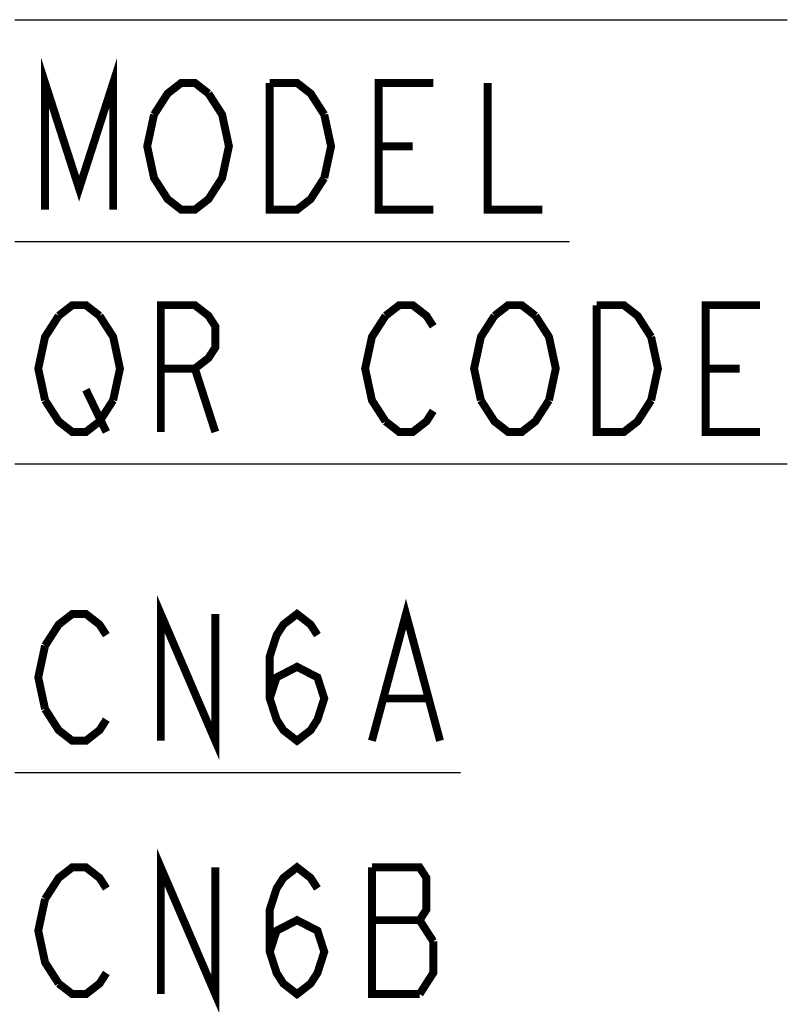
# Model space of a CAD drawing. Header units: millimetres. Extents: x 129 to 1625, y 132 to 1105.
# Tile 16 of 29: x 1035 to 1113, y 749 to 849. Entities that reach past the tile are written whole.
import ezdxf

# ---------------------------------------------------------------- set-up
doc = ezdxf.new("R2010")
doc.units = ezdxf.units.MM
doc.header["$LTSCALE"] = 92.4
doc.layers.add('ALL_NOTE', color=7, linetype='CONTINUOUS')

msp = doc.modelspace()

# ---------------------------------------------------------------- linework, layer by layer
at = {"layer": 'ALL_NOTE', "color": 2, "linetype": 'CONTINUOUS'}
for p, q in [((1034.5, 848.697), (1035.5, 848.697)), ((1035.5, 848.697), (1112.556, 848.697)), ((1034.5, 826.3138), (1035.5, 826.3138)), ((1035.5, 826.3138), (1090.54, 826.3138)), ((1034.5, 803.8726), (1035.5, 803.8726)), ((1035.5, 803.8726), (1112.556, 803.8726)), ((1034.5, 772.697), (1035.5, 772.697)), ((1035.5, 772.697), (1079.532, 772.697))]:
    msp.add_line(p, q, dxfattribs=at)
at = {"layer": 'ALL_NOTE', "color": 2, "linetype": 'CONTINUOUS', "const_width": 0.8}
for points in [[(1037.564, 829.5138), (1037.564, 842.3138), (1041.004, 831.6471), (1044.444, 842.3138), (1044.444, 829.5138)], [(1048.572, 839.1138), (1049.948, 841.2471), (1051.324, 842.3138), (1052.7, 842.3138), (1054.076, 841.2471)], [(1065.772, 832.7138), (1064.396, 830.5805), (1063.02, 829.5138), (1060.268, 829.5138), (1060.268, 842.3138)], [(1060.268, 842.3138), (1063.02, 842.3138), (1064.396, 841.2471), (1065.772, 839.1138)], [(1076.78, 829.5138), (1071.276, 829.5138), (1071.276, 842.3138), (1076.78, 842.3138)], [(1082.284, 842.3138), (1082.284, 829.5138), (1087.788, 829.5138)], [(1054.076, 841.2471), (1055.452, 839.1138), (1056.14, 835.9137), (1055.452, 832.7138), (1054.764, 831.6471)], [(1054.764, 831.6471), (1054.076, 830.5805), (1052.7, 829.5138), (1051.324, 829.5138), (1049.948, 830.5805), (1049.26, 831.6471), (1048.572, 832.7138), (1047.884, 835.9137), (1048.572, 839.1138)], [(1065.772, 839.1138), (1066.46, 835.9137), (1065.772, 832.7138)], [(1071.276, 835.9137), (1074.716, 835.9137)], [(1038.94, 818.8059), (1040.316, 819.8725), (1041.692, 819.8725), (1043.0679, 818.8059)], [(1049.26, 807.0726), (1049.26, 819.8725), (1052.7, 819.8725), (1054.076, 818.8059), (1054.764, 817.7392), (1054.764, 815.6059), (1054.076, 814.5393), (1052.7, 813.4726), (1049.26, 813.4726)], [(1071.964, 818.8059), (1073.34, 819.8725), (1074.716, 819.8725), (1076.092, 818.8059), (1076.78, 817.7392)], [(1082.9721, 818.8059), (1084.348, 819.8725), (1085.724, 819.8725), (1087.1, 818.8059)], [(1098.796, 810.2726), (1097.42, 808.1393), (1096.044, 807.0726), (1093.292, 807.0726), (1093.292, 819.8725)], [(1093.292, 819.8725), (1096.044, 819.8725), (1097.42, 818.8059), (1098.796, 816.6726)], [(1109.804, 807.0726), (1104.3, 807.0726), (1104.3, 819.8725), (1109.804, 819.8725)], [(1037.564, 810.2726), (1036.876, 813.4726), (1037.564, 816.6726), (1038.94, 818.8059)], [(1043.0679, 818.8059), (1044.444, 816.6726), (1045.132, 813.4726), (1044.444, 810.2726)], [(1071.964, 808.1393), (1070.588, 810.2726), (1069.9, 813.4726), (1070.588, 816.6726), (1071.964, 818.8059)], [(1081.596, 810.2726), (1080.908, 813.4726), (1081.596, 816.6726), (1082.9721, 818.8059)], [(1087.1, 818.8059), (1088.476, 816.6726), (1089.164, 813.4726), (1088.476, 810.2726)], [(1098.796, 816.6726), (1099.484, 813.4726), (1098.796, 810.2726)], [(1052.7, 813.4726), (1054.764, 807.0726)], [(1104.3, 813.4726), (1107.74, 813.4726)], [(1041.692, 811.3392), (1043.756, 807.0726)], [(1044.444, 810.2726), (1043.0679, 808.1393), (1041.692, 807.0726), (1040.316, 807.0726), (1038.94, 808.1393), (1037.564, 810.2726)], [(1088.476, 810.2726), (1087.1, 808.1393), (1085.724, 807.0726), (1084.348, 807.0726), (1082.9721, 808.1393), (1081.596, 810.2726)], [(1076.78, 809.2059), (1076.092, 808.1393), (1074.716, 807.0726), (1073.34, 807.0726), (1071.964, 808.1393)], [(1049.26, 775.8969), (1049.26, 788.697), (1054.764, 775.8969), (1054.764, 788.697)], [(1070.588, 775.8969), (1074.028, 788.697), (1077.468, 775.8969)], [(1037.564, 785.4969), (1038.94, 787.6303), (1040.316, 788.697), (1041.692, 788.697), (1043.0679, 787.6303), (1043.756, 786.5636)], [(1060.268, 780.1637), (1060.956, 782.297), (1063.02, 783.3636), (1065.084, 782.297), (1065.772, 780.1637), (1065.084, 778.0302), (1064.396, 776.9636), (1063.02, 775.8969), (1061.644, 776.9636), (1060.956, 778.0302), (1060.268, 780.1637), (1060.268, 784.4303), (1060.956, 786.5636), (1061.644, 787.6303), (1063.02, 788.697), (1064.396, 787.6303), (1065.084, 786.5636)], [(1037.564, 779.097), (1036.876, 782.297), (1037.564, 785.4969)], [(1071.964, 780.1637), (1076.092, 780.1637)], [(1043.756, 778.0302), (1043.0679, 776.9636), (1041.692, 775.8969), (1040.316, 775.8969), (1038.94, 776.9636), (1037.564, 779.097)], [(1049.26, 750.3186), (1049.26, 763.1187), (1054.764, 750.3186), (1054.764, 763.1187)], [(1037.564, 759.9187), (1038.94, 762.052), (1040.316, 763.1187), (1041.692, 763.1187), (1043.0679, 762.052), (1043.756, 760.9854)], [(1060.268, 754.5853), (1060.956, 756.7186), (1063.02, 757.7853), (1065.084, 756.7186), (1065.772, 754.5853), (1065.084, 752.452), (1064.396, 751.3854), (1063.02, 750.3186), (1061.644, 751.3854), (1060.956, 752.452), (1060.268, 754.5853), (1060.268, 758.8521), (1060.956, 760.9854), (1061.644, 762.052), (1063.02, 763.1187), (1064.396, 762.052), (1065.084, 760.9854)], [(1070.588, 763.1187), (1070.588, 750.3186), (1075.404, 750.3186)], [(1076.78, 755.652), (1075.404, 757.7853), (1076.092, 758.8521), (1076.092, 762.052), (1075.404, 763.1187), (1070.588, 763.1187)], [(1038.94, 751.3854), (1037.564, 753.5187), (1036.876, 756.7186), (1037.564, 759.9187)], [(1070.588, 757.7853), (1075.404, 757.7853)], [(1075.404, 750.3186), (1076.78, 752.452), (1076.78, 755.652)], [(1043.756, 752.452), (1043.0679, 751.3854), (1041.692, 750.3186), (1040.316, 750.3186), (1038.94, 751.3854)]]:
    msp.add_lwpolyline(points, dxfattribs=at)

doc.saveas('drawing.dxf')
